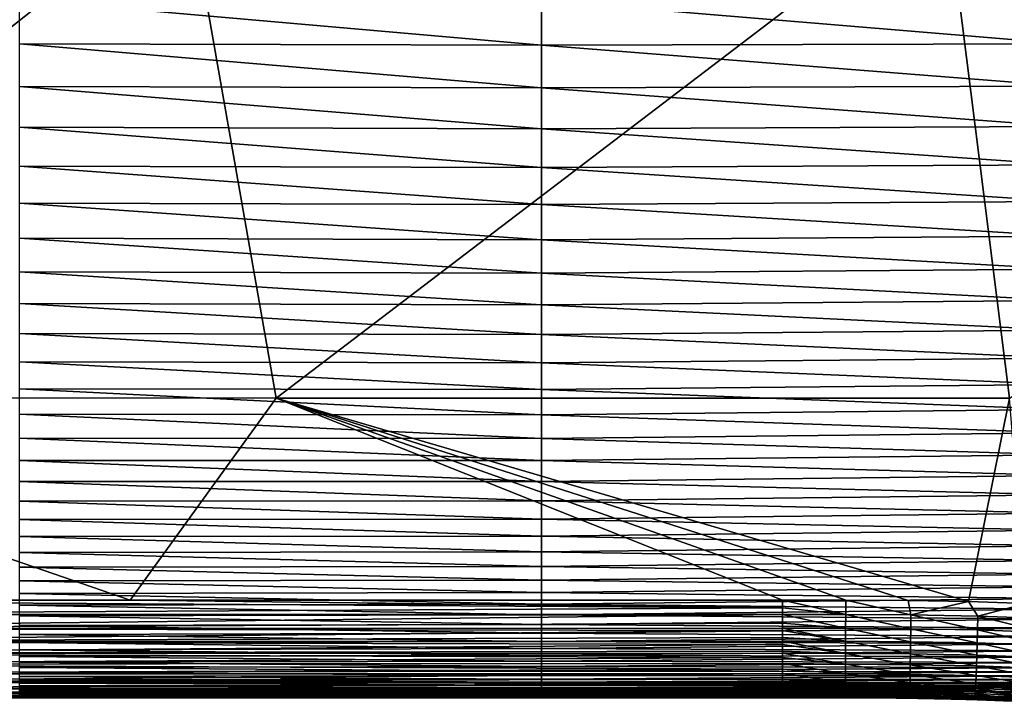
# Model space of a CAD drawing. Header units: metres. Extents: x -104 to 104, y -68 to 90.
# Tile 63 of 256: x -42.7 to -32.63, y 36.64 to 43.63. Entities that reach past the tile are written whole.
import ezdxf

# ---------------------------------------------------------------- set-up
doc = ezdxf.new("R2010")
doc.units = ezdxf.units.M
doc.layers.add('solid_FIT-BATH-153_SW0002', color=7, linetype='CONTINUOUS')

msp = doc.modelspace()

# ---------------------------------------------------------------- linework, layer by layer
at = {"layer": 'solid_FIT-BATH-153_SW0002'}
for points in [[(-40.991261, 44.972507, 16.22831), (-48.746811, 44.973721, 16.254089), (-47.568848, 39.763676, 16.243471)], [(-40.991261, 44.972507, 16.22831), (-47.568848, 39.763676, 16.243471), (-40.074757, 39.761913, 16.218199)], [(-33.23571, 44.971676, 16.210653), (-40.991261, 44.972507, 16.22831), (-40.074757, 39.761913, 16.218199)], [(-33.23571, 44.971676, 16.210653), (-40.074757, 39.761913, 16.218199), (-32.580666, 39.760704, 16.200813)], [(-25.504524, 44.292007, 16.198769), (-33.23571, 44.971676, 16.210653), (-32.580666, 39.760704, 16.200813)], [(-37.361866, 43.3661, -21.837837), (-42.700035, 43.380424, -21.678061), (-42.700035, 43.835869, -21.720522)], [(-37.361866, 43.823704, -21.876171), (-37.361866, 43.3661, -21.837837), (-42.700035, 43.835869, -21.720522)], [(-32.023693, 43.834133, -22.012934), (-32.023693, 43.380852, -21.979256), (-37.361866, 43.823704, -21.876171)], [(-32.023693, 43.380852, -21.979256), (-37.361866, 43.3661, -21.837837), (-37.361866, 43.823704, -21.876171)], [(-37.361866, 42.92918, -21.792015), (-42.700035, 42.944881, -21.627708), (-42.700035, 43.380424, -21.678061)], [(-37.361866, 43.3661, -21.837837), (-37.361866, 42.92918, -21.792015), (-42.700035, 43.380424, -21.678061)], [(-32.023693, 43.380852, -21.979256), (-32.023693, 42.94833, -21.938745), (-37.361866, 43.3661, -21.837837)], [(-32.023693, 42.94833, -21.938745), (-37.361866, 42.92918, -21.792015), (-37.361866, 43.3661, -21.837837)], [(-37.361866, 42.512478, -21.73793), (-42.700035, 42.528893, -21.568693), (-42.700035, 42.944881, -21.627708)], [(-37.361866, 42.92918, -21.792015), (-37.361866, 42.512478, -21.73793), (-42.700035, 42.944881, -21.627708)], [(-32.023693, 42.94833, -21.938745), (-32.023693, 42.53603, -21.890671), (-37.361866, 42.92918, -21.792015)], [(-32.023693, 42.53603, -21.890671), (-37.361866, 42.512478, -21.73793), (-37.361866, 42.92918, -21.792015)], [(-37.361866, 42.115536, -21.674812), (-42.700035, 42.132114, -21.500244), (-42.700035, 42.528893, -21.568693)], [(-37.361866, 42.512478, -21.73793), (-37.361866, 42.115536, -21.674812), (-42.700035, 42.528893, -21.568693)], [(-32.023693, 42.53603, -21.890671), (-32.023693, 42.143414, -21.83429), (-37.361866, 42.512478, -21.73793)], [(-32.023693, 42.143414, -21.83429), (-37.361866, 42.115536, -21.674812), (-37.361866, 42.512478, -21.73793)], [(-37.361866, 41.737877, -21.601797), (-42.700035, 41.754158, -21.421476), (-42.700035, 42.132114, -21.500244)], [(-37.361866, 42.115536, -21.674812), (-37.361866, 41.737877, -21.601797), (-42.700035, 42.132114, -21.500244)], [(-32.023693, 42.143414, -21.83429), (-32.023693, 41.769943, -21.768826), (-37.361866, 42.115536, -21.674812)], [(-32.023693, 41.769943, -21.768826), (-37.361866, 41.737877, -21.601797), (-37.361866, 42.115536, -21.674812)], [(-32.023693, 41.769943, -21.768826), (-32.023693, 41.415081, -21.693293), (-37.361866, 41.737877, -21.601797)], [(-37.361866, 41.379002, -21.517838), (-42.700035, 41.394573, -21.331358), (-42.700035, 41.754158, -21.421476)], [(-37.361866, 41.737877, -21.601797), (-37.361866, 41.379002, -21.517838), (-42.700035, 41.754158, -21.421476)], [(-32.023693, 41.415081, -21.693293), (-37.361866, 41.379002, -21.517838), (-37.361866, 41.737877, -21.601797)], [(-37.361866, 41.038395, -21.421862), (-42.700035, 41.05291, -21.228844), (-42.700035, 41.394573, -21.331358)], [(-37.361866, 41.379002, -21.517838), (-37.361866, 41.038395, -21.421862), (-42.700035, 41.394573, -21.331358)], [(-32.023693, 41.415081, -21.693293), (-32.023693, 41.078293, -21.606644), (-37.361866, 41.379002, -21.517838)], [(-32.023693, 41.078293, -21.606644), (-37.361866, 41.038395, -21.421862), (-37.361866, 41.379002, -21.517838)], [(-32.023693, 41.078293, -21.606644), (-32.023693, 40.759041, -21.507833), (-37.361866, 41.038395, -21.421862)], [(-37.361866, 40.715549, -21.312798), (-42.700035, 40.728714, -21.112892), (-42.700035, 41.05291, -21.228844)], [(-37.361866, 41.038395, -21.421862), (-37.361866, 40.715549, -21.312798), (-42.700035, 41.05291, -21.228844)], [(-32.023693, 40.759041, -21.507833), (-37.361866, 40.715549, -21.312798), (-37.361866, 41.038395, -21.421862)], [(-37.361866, 40.409958, -21.189571), (-42.700035, 40.421543, -20.98246), (-42.700035, 40.728714, -21.112892)], [(-37.361866, 40.715549, -21.312798), (-37.361866, 40.409958, -21.189571), (-42.700035, 40.728714, -21.112892)], [(-32.023693, 40.759041, -21.507833), (-32.023693, 40.456791, -21.395819), (-37.361866, 40.715549, -21.312798)], [(-32.023693, 40.456791, -21.395819), (-37.361866, 40.409958, -21.189571), (-37.361866, 40.715549, -21.312798)], [(-37.361866, 40.121105, -21.051113), (-42.700035, 40.130936, -20.836502), (-42.700035, 40.421543, -20.98246)], [(-37.361866, 40.409958, -21.189571), (-37.361866, 40.121105, -21.051113), (-42.700035, 40.421543, -20.98246)], [(-32.023693, 40.456791, -21.395819), (-32.023693, 40.171005, -21.269556), (-37.361866, 40.409958, -21.189571)], [(-32.023693, 40.171005, -21.269556), (-37.361866, 40.121105, -21.051113), (-37.361866, 40.409958, -21.189571)], [(-32.023693, 40.171005, -21.269556), (-32.023693, 39.90115, -21.127996), (-37.361866, 40.121105, -21.051113)], [(-37.361866, 39.848488, -20.896347), (-42.700035, 39.856449, -20.673977), (-42.700035, 40.130936, -20.836502)], [(-37.361866, 40.121105, -21.051113), (-37.361866, 39.848488, -20.896347), (-42.700035, 40.130936, -20.836502)], [(-32.023693, 39.90115, -21.127996), (-37.361866, 39.848488, -20.896347), (-37.361866, 40.121105, -21.051113)], [(-37.361866, 39.591595, -20.724203), (-42.700035, 39.597626, -20.493839), (-42.700035, 39.856449, -20.673977)], [(-37.361866, 39.848488, -20.896347), (-37.361866, 39.591595, -20.724203), (-42.700035, 39.856449, -20.673977)], [(-32.023693, 39.90115, -21.127996), (-32.023693, 39.646683, -20.970097), (-37.361866, 39.848488, -20.896347)], [(-41.567131, 37.698582, 16.217463), (-40.074757, 39.761913, 16.218199), (-47.568848, 39.763676, 16.243471)], [(-47.48476, 37.698414, 16.238367), (-41.567131, 37.698582, 16.217463), (-47.568848, 39.763676, 16.243471)], [(-41.567131, 37.698582, 16.217463), (-34.90036, 37.698792, 16.200079), (-40.074757, 39.761913, 16.218199)], [(-32.998016, 37.684162, 16.196133), (-32.580666, 39.760704, 16.200813), (-40.074757, 39.761913, 16.218199)], [(-33.615688, 37.694668, 16.197384), (-32.998016, 37.684162, 16.196133), (-40.074757, 39.761913, 16.218199)], [(-34.252071, 37.698559, 16.198698), (-33.615688, 37.694668, 16.197384), (-40.074757, 39.761913, 16.218199)], [(-34.90036, 37.698792, 16.200079), (-34.252071, 37.698559, 16.198698), (-40.074757, 39.761913, 16.218199)], [(-32.023693, 39.646683, -20.970097), (-37.361866, 39.591595, -20.724203), (-37.361866, 39.848488, -20.896347)], [(-32.998016, 37.684162, 16.196133), (-32.407341, 37.66523, 16.194952), (-32.580666, 39.760704, 16.200813)], [(-37.361866, 39.349915, -20.533606), (-42.700035, 39.354015, -20.295038), (-42.700035, 39.597626, -20.493839)], [(-37.361866, 39.591595, -20.724203), (-37.361866, 39.349915, -20.533606), (-42.700035, 39.597626, -20.493839)], [(-32.023693, 39.646683, -20.970097), (-32.023693, 39.407074, -20.794811), (-37.361866, 39.591595, -20.724203)], [(-32.023693, 39.407074, -20.794811), (-37.361866, 39.349915, -20.533606), (-37.361866, 39.591595, -20.724203)], [(-37.361866, 39.122936, -20.323385), (-42.700035, 39.125137, -20.076429), (-42.700035, 39.354015, -20.295038)], [(-37.361866, 39.349915, -20.533606), (-37.361866, 39.122936, -20.323385), (-42.700035, 39.354015, -20.295038)], [(-32.023693, 39.407074, -20.794811), (-32.023693, 39.181793, -20.601051), (-37.361866, 39.349915, -20.533606)], [(-32.023693, 39.181793, -20.601051), (-37.361866, 39.122936, -20.323385), (-37.361866, 39.349915, -20.533606)], [(-32.023693, 39.181793, -20.601051), (-32.023693, 38.970329, -20.387585), (-37.361866, 39.122936, -20.323385)], [(-37.361866, 38.910149, -20.092272), (-42.700035, 38.9105, -19.836796), (-42.700035, 39.125137, -20.076429)], [(-37.361866, 39.122936, -20.323385), (-37.361866, 38.910149, -20.092272), (-42.700035, 39.125137, -20.076429)], [(-32.023693, 38.970329, -20.387585), (-37.361866, 38.910149, -20.092272), (-37.361866, 39.122936, -20.323385)], [(-32.023693, 38.970329, -20.387585), (-32.023693, 38.772179, -20.153154), (-37.361866, 38.910149, -20.092272)], [(-37.361866, 38.711029, -19.838997), (-42.700035, 38.709606, -19.574919), (-42.700035, 38.9105, -19.836796)], [(-37.361866, 38.910149, -20.092272), (-37.361866, 38.711029, -19.838997), (-42.700035, 38.9105, -19.836796)], [(-32.023693, 38.772179, -20.153154), (-37.361866, 38.711029, -19.838997), (-37.361866, 38.910149, -20.092272)], [(-32.023693, 38.772179, -20.153154), (-32.023693, 38.586834, -19.896502), (-37.361866, 38.711029, -19.838997)], [(-37.361866, 38.711029, -19.838997), (-37.361866, 38.52507, -19.562288), (-42.700035, 38.709606, -19.574919)], [(-37.361866, 38.52507, -19.562288), (-42.700035, 38.52195, -19.289581), (-42.700035, 38.709606, -19.574919)], [(-32.023693, 38.586834, -19.896502), (-37.361866, 38.52507, -19.562288), (-37.361866, 38.711029, -19.838997)], [(-32.023693, 38.586834, -19.896502), (-32.023693, 38.413792, -19.616373), (-37.361866, 38.52507, -19.562288)], [(-37.361866, 38.52507, -19.562288), (-37.361866, 38.351749, -19.26087), (-42.700035, 38.52195, -19.289581)], [(-37.361866, 38.351749, -19.26087), (-42.700035, 38.347046, -18.979565), (-42.700035, 38.52195, -19.289581)], [(-32.023693, 38.413792, -19.616373), (-37.361866, 38.351749, -19.26087), (-37.361866, 38.52507, -19.562288)], [(-37.361866, 38.351749, -19.26087), (-37.361866, 38.190559, -18.933475), (-42.700035, 38.347046, -18.979565)], [(-37.361866, 38.190559, -18.933475), (-42.700035, 38.184387, -18.64365), (-42.700035, 38.347046, -18.979565)], [(-32.023693, 38.413792, -19.616373), (-32.023693, 38.252544, -19.311508), (-37.361866, 38.351749, -19.26087)], [(-32.023693, 38.252544, -19.311508), (-37.361866, 38.190559, -18.933475), (-37.361866, 38.351749, -19.26087)], [(-32.023693, 38.252544, -19.311508), (-32.023693, 38.102589, -18.98065), (-37.361866, 38.190559, -18.933475)], [(-37.361866, 38.190559, -18.933475), (-37.361866, 38.040985, -18.578827), (-42.700035, 38.184387, -18.64365)], [(-37.361866, 38.040985, -18.578827), (-42.700035, 38.033485, -18.280621), (-42.700035, 38.184387, -18.64365)], [(-32.023693, 38.102589, -18.98065), (-37.361866, 38.040985, -18.578827), (-37.361866, 38.190559, -18.933475)], [(-32.023693, 38.102589, -18.98065), (-32.023693, 37.963417, -18.622541), (-37.361866, 38.040985, -18.578827)], [(-37.361866, 38.040985, -18.578827), (-37.361866, 37.902504, -18.195658), (-42.700035, 38.033485, -18.280621)], [(-37.361866, 37.902504, -18.195658), (-42.700035, 37.893837, -17.889256), (-42.700035, 38.033485, -18.280621)], [(-32.023693, 37.963417, -18.622541), (-37.361866, 37.902504, -18.195658), (-37.361866, 38.040985, -18.578827)], [(-32.023693, 37.963417, -18.622541), (-32.023693, 37.834526, -18.235926), (-37.361866, 37.902504, -18.195658)], [(-37.361866, 37.902504, -18.195658), (-37.361866, 37.774612, -17.782684), (-42.700035, 37.893837, -17.889256)], [(-37.361866, 37.774612, -17.782684), (-42.700035, 37.76495, -17.468334), (-42.700035, 37.893837, -17.889256)], [(-32.023693, 37.834526, -18.235926), (-37.361866, 37.774612, -17.782684), (-37.361866, 37.902504, -18.195658)], [(-37.361866, 37.774612, -17.782684), (-37.361866, 37.656818, -17.33857), (-42.700035, 37.76495, -17.468334)], [(-37.361866, 37.656818, -17.33857), (-42.700035, 37.646336, -17.016575), (-42.700035, 37.76495, -17.468334)], [(-32.023693, 37.834526, -18.235926), (-32.023693, 37.715431, -17.81951), (-37.361866, 37.774612, -17.782684)], [(-32.023693, 37.715431, -17.81951), (-37.361866, 37.656818, -17.33857), (-37.361866, 37.774612, -17.782684)], [(-34.900364, 37.619499, 16.19688), (-41.567131, 37.698582, 16.217463), (-47.48476, 37.698414, 16.238367)], [(-47.480148, 37.550663, 16.227285), (-34.900364, 37.619499, 16.19688), (-47.48476, 37.698414, 16.238367)], [(-37.361866, 37.656818, -17.33857), (-37.361866, 37.548645, -16.861942), (-42.700035, 37.646336, -17.016575)], [(-37.361866, 37.548645, -16.861942), (-42.700035, 37.537514, -16.532688), (-42.700035, 37.646336, -17.016575)], [(-34.900364, 37.619499, 16.19688), (-34.90036, 37.698792, 16.200079), (-41.567131, 37.698582, 16.217463)], [(-32.023693, 37.715431, -17.81951), (-32.023693, 37.605679, -17.371931), (-37.361866, 37.656818, -17.33857)], [(-32.023693, 37.605679, -17.371931), (-37.361866, 37.548645, -16.861942), (-37.361866, 37.656818, -17.33857)], [(-34.253925, 37.552299, 16.187954), (-34.90036, 37.698792, 16.200079), (-34.900364, 37.619499, 16.19688)], [(-34.253925, 37.552299, 16.187954), (-34.252071, 37.698559, 16.198698), (-34.90036, 37.698792, 16.200079)], [(-34.253925, 37.552299, 16.187954), (-33.586811, 37.547791, 16.186573), (-34.252071, 37.698559, 16.198698)], [(-33.586811, 37.547791, 16.186573), (-33.615688, 37.694668, 16.197384), (-34.252071, 37.698559, 16.198698)], [(-33.586811, 37.547791, 16.186573), (-32.998016, 37.684162, 16.196133), (-33.615688, 37.694668, 16.197384)], [(-33.586811, 37.547791, 16.186573), (-32.903786, 37.535049, 16.18519), (-32.998016, 37.684162, 16.196133)], [(-32.903786, 37.535049, 16.18519), (-32.407341, 37.66523, 16.194952), (-32.998016, 37.684162, 16.196133)], [(-32.903786, 37.535049, 16.18519), (-32.209557, 37.509678, 16.183802), (-32.407341, 37.66523, 16.194952)], [(-47.480274, 37.409698, 16.195591), (-34.900414, 37.464439, 16.172167), (-34.900379, 37.552959, 16.189339)], [(-47.480148, 37.550663, 16.227285), (-47.480274, 37.409698, 16.195591), (-34.900379, 37.552959, 16.189339)], [(-47.480148, 37.550663, 16.227285), (-34.900379, 37.552959, 16.189339), (-34.900364, 37.619499, 16.19688)], [(-37.361866, 37.548645, -16.861942), (-37.361866, 37.449619, -16.351431), (-42.700035, 37.537514, -16.532688)], [(-32.023693, 37.605679, -17.371931), (-32.023693, 37.504822, -16.891817), (-37.361866, 37.548645, -16.861942)], [(-32.023693, 37.504822, -16.891817), (-37.361866, 37.449619, -16.351431), (-37.361866, 37.548645, -16.861942)], [(-34.254387, 37.410881, 16.15645), (-34.900379, 37.552959, 16.189339), (-34.900414, 37.464439, 16.172167)], [(-34.253925, 37.552299, 16.187954), (-34.900364, 37.619499, 16.19688), (-34.900379, 37.552959, 16.189339)], [(-34.254387, 37.410881, 16.15645), (-34.253925, 37.552299, 16.187954), (-34.900379, 37.552959, 16.189339)], [(-34.254387, 37.410881, 16.15645), (-33.588505, 37.406372, 16.155067), (-34.253925, 37.552299, 16.187954)], [(-33.588505, 37.406372, 16.155067), (-33.586811, 37.547791, 16.186573), (-34.253925, 37.552299, 16.187954)], [(-33.588505, 37.406372, 16.155067), (-32.9076, 37.393665, 16.153683), (-33.586811, 37.547791, 16.186573)], [(-32.9076, 37.393665, 16.153683), (-32.903786, 37.535049, 16.18519), (-33.586811, 37.547791, 16.186573)], [(-47.480274, 37.409698, 16.195591), (-34.900444, 37.411575, 16.157848), (-34.900414, 37.464439, 16.172167)], [(-37.361866, 37.449619, -16.351431), (-42.700035, 37.438, -16.015379), (-42.700035, 37.537514, -16.532688)], [(-37.361866, 37.449619, -16.351431), (-37.361866, 37.359264, -15.805665), (-42.700035, 37.438, -16.015379)], [(-32.023693, 37.504822, -16.891817), (-32.023693, 37.412418, -16.377794), (-37.361866, 37.449619, -16.351431)], [(-32.023693, 37.412418, -16.377794), (-37.361866, 37.359264, -15.805665), (-37.361866, 37.449619, -16.351431)], [(-34.254387, 37.410881, 16.15645), (-34.900414, 37.464439, 16.172167), (-34.900444, 37.411575, 16.157848)], [(-32.9076, 37.393665, 16.153683), (-32.216446, 37.368401, 16.152294), (-32.903786, 37.535049, 16.18519)], [(-32.216446, 37.368401, 16.152294), (-32.209557, 37.509678, 16.183802), (-32.903786, 37.535049, 16.18519)], [(-47.480274, 37.409698, 16.195591), (-47.480476, 37.277042, 16.14481), (-34.900459, 37.389221, 16.150837)], [(-47.480476, 37.277042, 16.14481), (-34.900517, 37.31599, 16.123682), (-34.900459, 37.389221, 16.150837)], [(-47.480274, 37.409698, 16.195591), (-34.900459, 37.389221, 16.150837), (-34.900444, 37.411575, 16.157848)], [(-37.361866, 37.359264, -15.805665), (-42.700035, 37.347313, -15.463351), (-42.700035, 37.438, -16.015379)], [(-37.361866, 37.359264, -15.805665), (-37.361866, 37.277103, -15.223272), (-42.700035, 37.347313, -15.463351)], [(-37.361866, 37.277103, -15.223272), (-42.700035, 37.264973, -14.875312), (-42.700035, 37.347313, -15.463351)], [(-32.023693, 37.412418, -16.377794), (-32.023693, 37.328018, -15.828492), (-37.361866, 37.359264, -15.805665)], [(-32.023693, 37.328018, -15.828492), (-37.361866, 37.277103, -15.223272), (-37.361866, 37.359264, -15.805665)], [(-34.254864, 37.277794, 16.105747), (-34.900459, 37.389221, 16.150837), (-34.900517, 37.31599, 16.123682)], [(-34.254864, 37.277794, 16.105747), (-34.900444, 37.411575, 16.157848), (-34.900459, 37.389221, 16.150837)], [(-34.254864, 37.277794, 16.105747), (-34.254387, 37.410881, 16.15645), (-34.900444, 37.411575, 16.157848)], [(-34.254864, 37.277794, 16.105747), (-33.590137, 37.273281, 16.104364), (-34.254387, 37.410881, 16.15645)], [(-33.590137, 37.273281, 16.104364), (-33.588505, 37.406372, 16.155067), (-34.254387, 37.410881, 16.15645)], [(-33.590137, 37.273281, 16.104364), (-32.911236, 37.260605, 16.102976), (-33.588505, 37.406372, 16.155067)], [(-32.911236, 37.260605, 16.102976), (-32.9076, 37.393665, 16.153683), (-33.588505, 37.406372, 16.155067)], [(-32.911236, 37.260605, 16.102976), (-32.222973, 37.235447, 16.101583), (-32.9076, 37.393665, 16.153683)], [(-32.222973, 37.235447, 16.101583), (-32.216446, 37.368401, 16.152294), (-32.9076, 37.393665, 16.153683)], [(-47.480476, 37.277042, 16.14481), (-47.480751, 37.154232, 16.076492), (-34.900589, 37.245125, 16.090864)], [(-47.480751, 37.154232, 16.076492), (-34.900669, 37.176861, 16.052483), (-34.900589, 37.245125, 16.090864)], [(-47.480476, 37.277042, 16.14481), (-34.900551, 37.278484, 16.107155), (-34.900517, 37.31599, 16.123682)], [(-47.480476, 37.277042, 16.14481), (-34.900589, 37.245125, 16.090864), (-34.900551, 37.278484, 16.107155)], [(-37.361866, 37.277103, -15.223272), (-37.361866, 37.202667, -14.60288), (-42.700035, 37.264973, -14.875312)], [(-37.361866, 37.202667, -14.60288), (-42.700035, 37.190495, -14.249968), (-42.700035, 37.264973, -14.875312)], [(-32.023693, 37.328018, -15.828492), (-32.023693, 37.251183, -15.242537), (-37.361866, 37.277103, -15.223272)], [(-32.023693, 37.251183, -15.242537), (-37.361866, 37.202667, -14.60288), (-37.361866, 37.277103, -15.223272)], [(-32.023693, 37.251183, -15.242537), (-32.023693, 37.181458, -14.618556), (-37.361866, 37.202667, -14.60288)], [(-34.255352, 37.154587, 16.037407), (-34.900589, 37.245125, 16.090864), (-34.900669, 37.176861, 16.052483)], [(-34.255352, 37.154587, 16.037407), (-34.900551, 37.278484, 16.107155), (-34.900589, 37.245125, 16.090864)], [(-34.254864, 37.277794, 16.105747), (-34.900517, 37.31599, 16.123682), (-34.900551, 37.278484, 16.107155)], [(-34.255352, 37.154587, 16.037407), (-34.254864, 37.277794, 16.105747), (-34.900551, 37.278484, 16.107155)], [(-34.255352, 37.154587, 16.037407), (-33.591698, 37.150074, 16.03602), (-34.254864, 37.277794, 16.105747)], [(-33.591698, 37.150074, 16.03602), (-33.590137, 37.273281, 16.104364), (-34.254864, 37.277794, 16.105747)], [(-33.591698, 37.150074, 16.03602), (-32.914639, 37.137432, 16.034628), (-33.590137, 37.273281, 16.104364)], [(-32.914639, 37.137432, 16.034628), (-32.911236, 37.260605, 16.102976), (-33.590137, 37.273281, 16.104364)], [(-32.914639, 37.137432, 16.034628), (-32.229057, 37.11237, 16.033228), (-32.911236, 37.260605, 16.102976)], [(-32.229057, 37.11237, 16.033228), (-32.222973, 37.235447, 16.101583), (-32.911236, 37.260605, 16.102976)], [(-47.480751, 37.154232, 16.076492), (-47.481087, 37.042809, 15.992187), (-34.900764, 37.111706, 16.008801)], [(-47.480751, 37.154232, 16.076492), (-34.9007, 37.155247, 16.038805), (-34.900669, 37.176861, 16.052483)], [(-47.480751, 37.154232, 16.076492), (-34.900764, 37.111706, 16.008801), (-34.9007, 37.155247, 16.038805)], [(-37.361866, 37.202667, -14.60288), (-37.361866, 37.135475, -13.94312), (-42.700035, 37.190495, -14.249968)], [(-37.361866, 37.135475, -13.94312), (-42.700035, 37.123398, -13.586023), (-42.700035, 37.190495, -14.249968)], [(-32.023693, 37.181458, -14.618556), (-37.361866, 37.135475, -13.94312), (-37.361866, 37.202667, -14.60288)], [(-32.023693, 37.181458, -14.618556), (-32.023693, 37.118404, -13.955178), (-37.361866, 37.135475, -13.94312)], [(-34.255844, 37.042816, 15.952986), (-34.9007, 37.155247, 16.038805), (-34.900764, 37.111706, 16.008801)], [(-34.255352, 37.154587, 16.037407), (-34.900669, 37.176861, 16.052483), (-34.9007, 37.155247, 16.038805)], [(-34.255844, 37.042816, 15.952986), (-34.255352, 37.154587, 16.037407), (-34.9007, 37.155247, 16.038805)], [(-34.255844, 37.042816, 15.952986), (-33.593155, 37.038303, 15.951595), (-34.255352, 37.154587, 16.037407)], [(-33.593155, 37.038303, 15.951595), (-33.591698, 37.150074, 16.03602), (-34.255352, 37.154587, 16.037407)], [(-33.593155, 37.038303, 15.951595), (-32.917774, 37.025688, 15.950197), (-33.591698, 37.150074, 16.03602)], [(-32.917774, 37.025688, 15.950197), (-32.914639, 37.137432, 16.034628), (-33.591698, 37.150074, 16.03602)], [(-47.481087, 37.042809, 15.992187), (-47.48148, 36.944321, 15.893437), (-34.900982, 36.992428, 15.906706)], [(-47.481087, 37.042809, 15.992187), (-34.900867, 37.050167, 15.960169), (-34.900764, 37.111706, 16.008801)], [(-47.481087, 37.042809, 15.992187), (-34.900982, 36.992428, 15.906706), (-34.900867, 37.050167, 15.960169)], [(-37.361866, 37.135475, -13.94312), (-37.361866, 37.075054, -13.242619), (-42.700035, 37.123398, -13.586023)], [(-37.361866, 37.075054, -13.242619), (-42.700035, 37.063198, -12.882185), (-42.700035, 37.123398, -13.586023)], [(-37.361866, 37.075054, -13.242619), (-37.361866, 37.020939, -12.500005), (-42.700035, 37.063198, -12.882185)], [(-37.361866, 37.020939, -12.500005), (-42.700035, 37.009426, -12.137164), (-42.700035, 37.063198, -12.882185)], [(-32.023693, 37.118404, -13.955178), (-37.361866, 37.075054, -13.242619), (-37.361866, 37.135475, -13.94312)], [(-32.023693, 37.118404, -13.955178), (-32.023693, 37.061573, -13.251029), (-37.361866, 37.075054, -13.242619)], [(-32.023693, 37.061573, -13.251029), (-37.361866, 37.020939, -12.500005), (-37.361866, 37.075054, -13.242619)], [(-32.023693, 37.061573, -13.251029), (-32.023693, 37.010559, -12.504731), (-37.361866, 37.020939, -12.500005)], [(-34.256325, 36.944038, 15.854044), (-34.900867, 37.050167, 15.960169), (-34.900982, 36.992428, 15.906706)], [(-34.255844, 37.042816, 15.952986), (-34.900764, 37.111706, 16.008801), (-34.900867, 37.050167, 15.960169)], [(-34.256325, 36.944038, 15.854044), (-34.255844, 37.042816, 15.952986), (-34.900867, 37.050167, 15.960169)], [(-34.256325, 36.944038, 15.854044), (-33.594494, 36.939526, 15.85265), (-34.255844, 37.042816, 15.952986)], [(-33.594494, 36.939526, 15.85265), (-33.593155, 37.038303, 15.951595), (-34.255844, 37.042816, 15.952986)], [(-33.594494, 36.939526, 15.85265), (-32.920593, 36.926937, 15.851245), (-33.593155, 37.038303, 15.951595)], [(-32.920593, 36.926937, 15.851245), (-32.917774, 37.025688, 15.950197), (-33.593155, 37.038303, 15.951595)], [(-32.917774, 37.025688, 15.950197), (-32.234619, 37.000717, 15.948791), (-32.914639, 37.137432, 16.034628)], [(-32.234619, 37.000717, 15.948791), (-32.229057, 37.11237, 16.033228), (-32.914639, 37.137432, 16.034628)], [(-47.48193, 36.86031, 15.781794), (-34.901237, 36.890495, 15.787288), (-34.901093, 36.944664, 15.85542)], [(-47.48148, 36.944321, 15.893437), (-47.48193, 36.86031, 15.781794), (-34.901093, 36.944664, 15.85542)], [(-47.48148, 36.944321, 15.893437), (-34.901093, 36.944664, 15.85542), (-34.900982, 36.992428, 15.906706)], [(-37.361866, 37.020939, -12.500005), (-37.361866, 36.972733, -11.713908), (-42.700035, 37.009426, -12.137164)], [(-37.361866, 36.972733, -11.713908), (-42.700035, 36.961674, -11.349686), (-42.700035, 37.009426, -12.137164)], [(-37.361866, 36.972733, -11.713908), (-37.361866, 36.930038, -10.88296), (-42.700035, 36.961674, -11.349686)], [(-37.361866, 36.930038, -10.88296), (-42.700035, 36.919529, -10.518479), (-42.700035, 36.961674, -11.349686)], [(-32.023693, 37.010559, -12.504731), (-37.361866, 36.972733, -11.713908), (-37.361866, 37.020939, -12.500005)], [(-32.023693, 37.010559, -12.504731), (-32.023693, 36.964996, -11.714894), (-37.361866, 36.972733, -11.713908)], [(-32.023693, 36.964996, -11.714894), (-37.361866, 36.930038, -10.88296), (-37.361866, 36.972733, -11.713908)], [(-32.023693, 36.964996, -11.714894), (-32.023693, 36.92453, -10.880128), (-37.361866, 36.930038, -10.88296)], [(-34.256798, 36.85981, 15.742142), (-34.901093, 36.944664, 15.85542), (-34.901237, 36.890495, 15.787288)], [(-34.256325, 36.944038, 15.854044), (-34.900982, 36.992428, 15.906706), (-34.901093, 36.944664, 15.85542)], [(-34.256798, 36.85981, 15.742142), (-34.256325, 36.944038, 15.854044), (-34.901093, 36.944664, 15.85542)], [(-34.256798, 36.85981, 15.742142), (-33.595692, 36.855297, 15.740742), (-34.256325, 36.944038, 15.854044)], [(-33.595692, 36.855297, 15.740742), (-33.594494, 36.939526, 15.85265), (-34.256325, 36.944038, 15.854044)], [(-33.595692, 36.855297, 15.740742), (-32.923054, 36.842731, 15.739329), (-33.594494, 36.939526, 15.85265)], [(-32.923054, 36.842731, 15.739329), (-32.920593, 36.926937, 15.851245), (-33.594494, 36.939526, 15.85265)], [(-32.920593, 36.926937, 15.851245), (-32.239586, 36.902046, 15.849828), (-32.917774, 37.025688, 15.950197)], [(-32.239586, 36.902046, 15.849828), (-32.234619, 37.000717, 15.948791), (-32.917774, 37.025688, 15.950197)], [(-47.48193, 36.86031, 15.781794), (-47.482422, 36.79232, 15.658802), (-34.901379, 36.846897, 15.722064)], [(-47.482422, 36.79232, 15.658802), (-34.901527, 36.808609, 15.653743), (-34.901379, 36.846897, 15.722064)], [(-47.48193, 36.86031, 15.781794), (-34.901333, 36.86042, 15.743505), (-34.901237, 36.890495, 15.787288)], [(-47.48193, 36.86031, 15.781794), (-34.901379, 36.846897, 15.722064), (-34.901333, 36.86042, 15.743505)], [(-37.361866, 36.930038, -10.88296), (-37.361866, 36.892467, -10.005789), (-42.700035, 36.919529, -10.518479)], [(-37.361866, 36.892467, -10.005789), (-42.700035, 36.882587, -9.642272), (-42.700035, 36.919529, -10.518479)], [(-37.361866, 36.892467, -10.005789), (-37.361866, 36.859627, -9.081024), (-42.700035, 36.882587, -9.642272)], [(-37.361866, 36.859627, -9.081024), (-42.700035, 36.850441, -8.719792), (-42.700035, 36.882587, -9.642272)], [(-37.361866, 36.859627, -9.081024), (-37.361866, 36.831127, -8.107297), (-42.700035, 36.850441, -8.719792)], [(-37.361866, 36.831127, -8.107297), (-42.700035, 36.822678, -7.749769), (-42.700035, 36.850441, -8.719792)], [(-32.023693, 36.92453, -10.880128), (-37.361866, 36.892467, -10.005789), (-37.361866, 36.930038, -10.88296)], [(-32.023693, 36.92453, -10.880128), (-32.023693, 36.888805, -9.999043), (-37.361866, 36.892467, -10.005789)], [(-32.023693, 36.888805, -9.999043), (-37.361866, 36.859627, -9.081024), (-37.361866, 36.892467, -10.005789)], [(-32.023693, 36.888805, -9.999043), (-32.02599, 36.857395, -9.068146), (-37.361866, 36.859627, -9.081024)], [(-37.361866, 36.859627, -9.081024), (-32.02599, 36.857395, -9.068146), (-32.19471, 36.843685, -8.599521)], [(-37.361866, 36.859627, -9.081024), (-32.19471, 36.843685, -8.599521), (-37.361866, 36.831127, -8.107297)], [(-37.361866, 36.831127, -8.107297), (-32.19471, 36.843685, -8.599521), (-32.464283, 36.822975, -7.801196)], [(-34.257244, 36.791679, 15.618836), (-34.901379, 36.846897, 15.722064), (-34.901527, 36.808609, 15.653743)], [(-34.257244, 36.791679, 15.618836), (-34.901333, 36.86042, 15.743505), (-34.901379, 36.846897, 15.722064)], [(-34.256798, 36.85981, 15.742142), (-34.901237, 36.890495, 15.787288), (-34.901333, 36.86042, 15.743505)], [(-34.257244, 36.791679, 15.618836), (-34.256798, 36.85981, 15.742142), (-34.901333, 36.86042, 15.743505)], [(-34.257244, 36.791679, 15.618836), (-33.596729, 36.787167, 15.617432), (-34.256798, 36.85981, 15.742142)], [(-33.596729, 36.787167, 15.617432), (-33.595692, 36.855297, 15.740742), (-34.256798, 36.85981, 15.742142)], [(-33.596729, 36.787167, 15.617432), (-32.92511, 36.774624, 15.616011), (-33.595692, 36.855297, 15.740742)], [(-32.92511, 36.774624, 15.616011), (-32.923054, 36.842731, 15.739329), (-33.595692, 36.855297, 15.740742)], [(-32.92511, 36.774624, 15.616011), (-32.247406, 36.749859, 15.614572), (-32.923054, 36.842731, 15.739329)], [(-32.923054, 36.842731, 15.739329), (-32.243874, 36.817909, 15.737902), (-32.920593, 36.926937, 15.851245)], [(-32.247406, 36.749859, 15.614572), (-32.243874, 36.817909, 15.737902), (-32.923054, 36.842731, 15.739329)], [(-32.243874, 36.817909, 15.737902), (-32.239586, 36.902046, 15.849828), (-32.920593, 36.926937, 15.851245)], [(-47.482952, 36.74189, 15.526011), (-47.483517, 36.710571, 15.384968), (-34.901886, 36.741795, 15.487017)], [(-47.483517, 36.710571, 15.384968), (-34.902, 36.727612, 15.434351), (-34.901886, 36.741795, 15.487017)], [(-47.482422, 36.79232, 15.658802), (-47.482952, 36.74189, 15.526011), (-34.9016, 36.792271, 15.620167)], [(-47.482952, 36.74189, 15.526011), (-34.90168, 36.775887, 15.582838), (-34.9016, 36.792271, 15.620167)], [(-47.482952, 36.74189, 15.526011), (-34.90184, 36.748837, 15.509582), (-34.90168, 36.775887, 15.582838)], [(-47.482952, 36.74189, 15.526011), (-34.901886, 36.741795, 15.487017), (-34.90184, 36.748837, 15.509582)], [(-47.482422, 36.79232, 15.658802), (-34.9016, 36.792271, 15.620167), (-34.901527, 36.808609, 15.653743)], [(-37.361866, 36.831127, -8.107297), (-37.361866, 36.80658, -7.083237), (-42.700035, 36.822678, -7.749769)], [(-37.361866, 36.80658, -7.083237), (-42.700035, 36.798897, -6.73093), (-42.700035, 36.822678, -7.749769)], [(-37.361866, 36.80658, -7.083237), (-37.361866, 36.785591, -6.007473), (-42.700035, 36.798897, -6.73093)], [(-37.361866, 36.785591, -6.007473), (-42.700035, 36.778687, -5.662004), (-42.700035, 36.798897, -6.73093)], [(-37.361866, 36.785591, -6.007473), (-37.361866, 36.767773, -4.878635), (-42.700035, 36.778687, -5.662004)], [(-37.361866, 36.767773, -4.878635), (-42.700035, 36.761646, -4.541721), (-42.700035, 36.778687, -5.662004)], [(-37.361866, 36.767773, -4.878635), (-37.361866, 36.752777, -3.695388), (-42.700035, 36.761646, -4.541721)], [(-37.361866, 36.752777, -3.695388), (-42.700035, 36.747414, -3.368854), (-42.700035, 36.761646, -4.541721)], [(-37.361866, 36.752777, -3.695388), (-37.361866, 36.74033, -2.456455), (-42.700035, 36.747414, -3.368854)], [(-37.361866, 36.74033, -2.456455), (-42.700035, 36.735718, -2.142246), (-42.700035, 36.747414, -3.368854)], [(-37.361866, 36.74033, -2.456455), (-37.361866, 36.730171, -1.160566), (-42.700035, 36.735718, -2.142246)], [(-37.361866, 36.831127, -8.107297), (-32.464283, 36.822975, -7.801196), (-37.361866, 36.80658, -7.083237)], [(-37.361866, 36.80658, -7.083237), (-32.464283, 36.822975, -7.801196), (-32.70554, 36.805485, -7.018213)], [(-37.361866, 36.80658, -7.083237), (-32.70554, 36.805485, -7.018213), (-32.922798, 36.790554, -6.245069)], [(-37.361866, 36.80658, -7.083237), (-32.922798, 36.790554, -6.245069), (-37.361866, 36.785591, -6.007473)], [(-37.361866, 36.785591, -6.007473), (-32.922798, 36.790554, -6.245069), (-33.118767, 36.777962, -5.494596)], [(-37.361866, 36.785591, -6.007473), (-33.118767, 36.777962, -5.494596), (-37.361866, 36.767773, -4.878635)], [(-37.361866, 36.767773, -4.878635), (-33.118767, 36.777962, -5.494596), (-33.292458, 36.767467, -4.779303)], [(-37.361866, 36.767773, -4.878635), (-33.292458, 36.767467, -4.779303), (-33.444393, 36.758656, -4.096914)], [(-37.361866, 36.767773, -4.878635), (-33.444393, 36.758656, -4.096914), (-37.361866, 36.752777, -3.695388)], [(-37.361866, 36.752777, -3.695388), (-33.444393, 36.758656, -4.096914), (-33.58136, 36.751125, -3.436795)], [(-37.361866, 36.752777, -3.695388), (-33.58136, 36.751125, -3.436795), (-37.361866, 36.74033, -2.456455)], [(-37.361866, 36.74033, -2.456455), (-33.58136, 36.751125, -3.436795), (-33.815186, 36.739151, -2.183081)], [(-37.361866, 36.74033, -2.456455), (-33.815186, 36.739151, -2.183081), (-37.361866, 36.730171, -1.160566)], [(-37.361866, 36.730171, -1.160566), (-33.815186, 36.739151, -2.183081), (-34.004124, 36.730293, -1.014333)], [(-34.258049, 36.709942, 15.344255), (-34.901886, 36.741795, 15.487017), (-34.902, 36.727612, 15.434351)], [(-34.257664, 36.741207, 15.485688), (-34.90184, 36.748837, 15.509582), (-34.901886, 36.741795, 15.487017)], [(-34.258049, 36.709942, 15.344255), (-34.257664, 36.741207, 15.485688), (-34.901886, 36.741795, 15.487017)], [(-34.257664, 36.741207, 15.485688), (-34.90168, 36.775887, 15.582838), (-34.90184, 36.748837, 15.509582)], [(-34.257664, 36.741207, 15.485688), (-34.9016, 36.792271, 15.620167), (-34.90168, 36.775887, 15.582838)], [(-34.257244, 36.791679, 15.618836), (-34.901527, 36.808609, 15.653743), (-34.9016, 36.792271, 15.620167)], [(-34.257664, 36.741207, 15.485688), (-34.257244, 36.791679, 15.618836), (-34.9016, 36.792271, 15.620167)], [(-34.258049, 36.709942, 15.344255), (-33.598232, 36.705441, 15.342839), (-34.257664, 36.741207, 15.485688)], [(-34.257664, 36.741207, 15.485688), (-33.597584, 36.736698, 15.484278), (-34.257244, 36.791679, 15.618836)], [(-33.598232, 36.705441, 15.342839), (-33.597584, 36.736698, 15.484278), (-34.257664, 36.741207, 15.485688)], [(-33.597584, 36.736698, 15.484278), (-33.596729, 36.787167, 15.617432), (-34.257244, 36.791679, 15.618836)], [(-33.492775, 36.723663, -0.7791), (-34.004124, 36.730293, -1.014333), (-33.815186, 36.739151, -2.183081)], [(-33.259865, 36.733852, -2.285731), (-33.815186, 36.739151, -2.183081), (-33.58136, 36.751125, -3.436795)], [(-33.259865, 36.733852, -2.285731), (-33.492775, 36.723663, -0.7791), (-33.815186, 36.739151, -2.183081)], [(-33.598232, 36.705441, 15.342839), (-32.927826, 36.692917, 15.341401), (-33.597584, 36.736698, 15.484278)], [(-33.597584, 36.736698, 15.484278), (-32.926716, 36.724167, 15.482848), (-33.596729, 36.787167, 15.617432)], [(-32.927826, 36.692917, 15.341401), (-32.926716, 36.724167, 15.482848), (-33.597584, 36.736698, 15.484278)], [(-32.926716, 36.724167, 15.482848), (-32.92511, 36.774624, 15.616011), (-33.596729, 36.787167, 15.617432)], [(-32.994244, 36.746964, -3.721267), (-33.58136, 36.751125, -3.436795), (-33.444393, 36.758656, -4.096914)], [(-32.994244, 36.746964, -3.721267), (-33.259865, 36.733852, -2.285731), (-33.58136, 36.751125, -3.436795)], [(-32.994244, 36.746964, -3.721267), (-33.444393, 36.758656, -4.096914), (-33.292458, 36.767467, -4.779303)], [(-32.698475, 36.763271, -5.084233), (-33.292458, 36.767467, -4.779303), (-33.118767, 36.777962, -5.494596)], [(-32.698475, 36.763271, -5.084233), (-32.994244, 36.746964, -3.721267), (-33.292458, 36.767467, -4.779303)], [(-32.722832, 36.713173, -2.150208), (-33.259865, 36.733852, -2.285731), (-32.994244, 36.746964, -3.721267)], [(-32.698475, 36.763271, -5.084233), (-33.118767, 36.777962, -5.494596), (-32.922798, 36.790554, -6.245069)], [(-32.470882, 36.72282, -3.574614), (-32.994244, 36.746964, -3.721267), (-32.698475, 36.763271, -5.084233)], [(-32.470882, 36.72282, -3.574614), (-32.722832, 36.713173, -2.150208), (-32.994244, 36.746964, -3.721267)], [(-32.926716, 36.724167, 15.482848), (-32.250107, 36.699451, 15.481397), (-32.92511, 36.774624, 15.616011)], [(-32.250107, 36.699451, 15.481397), (-32.247406, 36.749859, 15.614572), (-32.92511, 36.774624, 15.616011)], [(-32.37524, 36.783043, -6.373772), (-32.922798, 36.790554, -6.245069), (-32.70554, 36.805485, -7.018213)], [(-32.37524, 36.783043, -6.373772), (-32.698475, 36.763271, -5.084233), (-32.922798, 36.790554, -6.245069)], [(-32.025803, 36.806702, -7.591389), (-32.70554, 36.805485, -7.018213), (-32.464283, 36.822975, -7.801196)], [(-32.025803, 36.806702, -7.591389), (-32.37524, 36.783043, -6.373772), (-32.70554, 36.805485, -7.018213)], [(-32.189663, 36.73539, -4.927003), (-32.698475, 36.763271, -5.084233), (-32.37524, 36.783043, -6.373772)], [(-32.189663, 36.73539, -4.927003), (-32.470882, 36.72282, -3.574614), (-32.698475, 36.763271, -5.084233)], [(-47.506817, 36.699402, 15.241446), (-34.902336, 36.70311, 15.279293), (-34.902168, 36.712337, 15.357499)], [(-47.483517, 36.710571, 15.384968), (-47.506817, 36.699402, 15.241446), (-34.902168, 36.712337, 15.357499)], [(-34.902336, 36.70311, 15.279293), (-47.506817, 36.699402, 15.241446), (-42.78104, 36.699501, 15.226249)], [(-47.483517, 36.710571, 15.384968), (-34.902168, 36.712337, 15.357499), (-34.902, 36.727612, 15.434351)], [(-42.78104, 36.699501, 15.226249), (-37.410969, 36.699615, 15.208921), (-34.902336, 36.70311, 15.279293)], [(-42.700035, 36.699654, 13.331276), (-37.410969, 36.699615, 15.208921), (-42.78104, 36.699501, 15.226249)], [(-37.361866, 36.730171, -1.160566), (-42.700035, 36.726276, -0.860746), (-42.700035, 36.735718, -2.142246)], [(-37.361866, 36.730171, -1.160566), (-37.361866, 36.722042, 0.193549), (-42.700035, 36.726276, -0.860746)], [(-37.361866, 36.722042, 0.193549), (-42.700035, 36.718826, 0.476799), (-42.700035, 36.726276, -0.860746)], [(-37.361866, 36.722042, 0.193549), (-37.361866, 36.715675, 1.607159), (-42.700035, 36.718826, 0.476799)], [(-37.361866, 36.715675, 1.607159), (-42.700035, 36.713093, 1.871541), (-42.700035, 36.718826, 0.476799)], [(-37.361866, 36.715675, 1.607159), (-37.361866, 36.710815, 3.081534), (-42.700035, 36.713093, 1.871541)], [(-37.361866, 36.710815, 3.081534), (-42.700035, 36.708805, 3.32463), (-42.700035, 36.713093, 1.871541)], [(-37.361866, 36.710815, 3.081534), (-37.361866, 36.707195, 4.617943), (-42.700035, 36.708805, 3.32463)], [(-37.361866, 36.707195, 4.617943), (-42.700035, 36.705685, 4.83722), (-42.700035, 36.708805, 3.32463)], [(-37.361866, 36.707195, 4.617943), (-37.361866, 36.704556, 6.217658), (-42.700035, 36.705685, 4.83722)], [(-37.361866, 36.704556, 6.217658), (-42.700035, 36.703465, 6.410461), (-42.700035, 36.705685, 4.83722)], [(-37.361866, 36.704556, 6.217658), (-37.361866, 36.702637, 7.881942), (-42.700035, 36.703465, 6.410461)], [(-37.361866, 36.702637, 7.881942), (-42.700035, 36.701878, 8.045499), (-42.700035, 36.703465, 6.410461)], [(-37.361866, 36.702637, 7.881942), (-37.361866, 36.701271, 9.611956), (-42.700035, 36.701878, 8.045499)], [(-37.361866, 36.701271, 9.611956), (-42.700035, 36.700764, 9.74336), (-42.700035, 36.701878, 8.045499)], [(-37.361866, 36.701271, 9.611956), (-37.361866, 36.700371, 11.40877), (-42.700035, 36.700764, 9.74336)], [(-37.361866, 36.700371, 11.40877), (-42.700035, 36.700047, 11.504975), (-42.700035, 36.700764, 9.74336)], [(-37.361866, 36.700371, 11.40877), (-37.361866, 36.699848, 13.273447), (-42.700035, 36.700047, 11.504975)], [(-37.361866, 36.699848, 13.273447), (-42.700035, 36.699654, 13.331276), (-42.700035, 36.700047, 11.504975)], [(-37.361866, 36.699848, 13.273447), (-37.410969, 36.699615, 15.208921), (-42.700035, 36.699654, 13.331276)], [(-37.410969, 36.699615, 15.208921), (-34.902508, 36.700016, 15.200014), (-34.902336, 36.70311, 15.279293)], [(-37.361866, 36.699848, 13.273447), (-34.902508, 36.700016, 15.200014), (-37.410969, 36.699615, 15.208921)], [(-37.361866, 36.730171, -1.160566), (-34.004124, 36.730293, -1.014333), (-34.155762, 36.723698, 0.071228)], [(-37.361866, 36.730171, -1.160566), (-34.155762, 36.723698, 0.071228), (-37.361866, 36.722042, 0.193549)], [(-37.361866, 36.722042, 0.193549), (-34.155762, 36.723698, 0.071228), (-34.279285, 36.718773, 1.072091)], [(-37.361866, 36.722042, 0.193549), (-34.279285, 36.718773, 1.072091), (-37.361866, 36.715675, 1.607159)], [(-37.361866, 36.715675, 1.607159), (-34.279285, 36.718773, 1.072091), (-34.380409, 36.715023, 2.001879)], [(-37.361866, 36.715675, 1.607159), (-34.380409, 36.715023, 2.001879), (-34.463779, 36.712128, 2.87108)], [(-37.361866, 36.715675, 1.607159), (-34.463779, 36.712128, 2.87108), (-37.361866, 36.710815, 3.081534)], [(-37.361866, 36.710815, 3.081534), (-34.463779, 36.712128, 2.87108), (-34.535343, 36.709805, 3.711329)], [(-37.361866, 36.710815, 3.081534), (-34.535343, 36.709805, 3.711329), (-34.597279, 36.707893, 4.540089)], [(-37.361866, 36.710815, 3.081534), (-34.597279, 36.707893, 4.540089), (-37.361866, 36.707195, 4.617943)], [(-37.361866, 36.707195, 4.617943), (-34.597279, 36.707893, 4.540089), (-34.65189, 36.706291, 5.376459)], [(-37.361866, 36.707195, 4.617943), (-34.65189, 36.706291, 5.376459), (-37.361866, 36.704556, 6.217658)], [(-37.361866, 36.704556, 6.217658), (-34.65189, 36.706291, 5.376459), (-34.699715, 36.704948, 6.219153)], [(-37.361866, 36.704556, 6.217658), (-34.699715, 36.704948, 6.219153), (-34.741085, 36.703831, 7.063568)], [(-37.361866, 36.704556, 6.217658), (-34.741085, 36.703831, 7.063568), (-37.361866, 36.702637, 7.881942)], [(-37.361866, 36.702637, 7.881942), (-34.741085, 36.703831, 7.063568), (-34.776318, 36.702896, 7.903565)], [(-37.361866, 36.702637, 7.881942), (-34.776318, 36.702896, 7.903565), (-34.806721, 36.702122, 8.745668)], [(-37.361866, 36.702637, 7.881942), (-34.806721, 36.702122, 8.745668), (-37.361866, 36.701271, 9.611956)], [(-37.361866, 36.701271, 9.611956), (-34.806721, 36.702122, 8.745668), (-34.832684, 36.701477, 9.593654)], [(-37.361866, 36.701271, 9.611956), (-34.832684, 36.701477, 9.593654), (-34.854733, 36.700954, 10.452608)], [(-37.361866, 36.701271, 9.611956), (-34.854733, 36.700954, 10.452608), (-34.872883, 36.700531, 11.332191)], [(-37.361866, 36.701271, 9.611956), (-34.872883, 36.700531, 11.332191), (-37.361866, 36.700371, 11.40877)], [(-37.361866, 36.700371, 11.40877), (-34.872883, 36.700531, 11.332191), (-34.887043, 36.700203, 12.238091)], [(-37.361866, 36.700371, 11.40877), (-34.887043, 36.700203, 12.238091), (-34.897064, 36.699951, 13.178733)], [(-37.361866, 36.700371, 11.40877), (-34.897064, 36.699951, 13.178733), (-37.361866, 36.699848, 13.273447)], [(-37.361866, 36.699848, 13.273447), (-34.90226, 36.699776, 14.164794), (-34.902508, 36.700016, 15.200014)], [(-37.361866, 36.699848, 13.273447), (-34.897064, 36.699951, 13.178733), (-34.90226, 36.699776, 14.164794)], [(-34.301598, 36.699558, 15.198711), (-34.902336, 36.70311, 15.279293), (-34.902508, 36.700016, 15.200014)], [(-34.90226, 36.699776, 14.164794), (-34.301598, 36.699558, 15.198711), (-34.902508, 36.700016, 15.200014)], [(-34.301598, 36.699558, 15.198711), (-34.902168, 36.712337, 15.357499), (-34.902336, 36.70311, 15.279293)], [(-34.90226, 36.699776, 14.164794), (-34.897064, 36.699951, 13.178733), (-34.301598, 36.699558, 15.198711)], [(-34.258049, 36.709942, 15.344255), (-34.902, 36.727612, 15.434351), (-34.902168, 36.712337, 15.357499)], [(-34.301598, 36.699558, 15.198711), (-34.258049, 36.709942, 15.344255), (-34.902168, 36.712337, 15.357499)], [(-34.299404, 36.699833, 13.152815), (-34.897064, 36.699951, 13.178733), (-34.887043, 36.700203, 12.238091)], [(-34.299404, 36.699833, 13.152815), (-34.301598, 36.699558, 15.198711), (-34.897064, 36.699951, 13.178733)], [(-34.299404, 36.699833, 13.152815), (-34.887043, 36.700203, 12.238091), (-34.872883, 36.700531, 11.332191)], [(-34.276772, 36.700317, 11.181651), (-34.872883, 36.700531, 11.332191), (-34.854733, 36.700954, 10.452608)], [(-34.276772, 36.700317, 11.181651), (-34.299404, 36.699833, 13.152815), (-34.872883, 36.700531, 11.332191)], [(-34.276772, 36.700317, 11.181651), (-34.854733, 36.700954, 10.452608), (-34.832684, 36.701477, 9.593654)], [(-34.235508, 36.70108, 9.289935), (-34.832684, 36.701477, 9.593654), (-34.806721, 36.702122, 8.745668)], [(-34.235508, 36.70108, 9.289935), (-34.276772, 36.700317, 11.181651), (-34.832684, 36.701477, 9.593654)], [(-34.235508, 36.70108, 9.289935), (-34.806721, 36.702122, 8.745668), (-34.776318, 36.702896, 7.903565)], [(-34.17667, 36.702198, 7.480555), (-34.776318, 36.702896, 7.903565), (-34.741085, 36.703831, 7.063568)], [(-34.17667, 36.702198, 7.480555), (-34.235508, 36.70108, 9.289935), (-34.776318, 36.702896, 7.903565)], [(-34.17667, 36.702198, 7.480555), (-34.741085, 36.703831, 7.063568), (-34.699715, 36.704948, 6.219153)], [(-34.097408, 36.703915, 5.742236), (-34.699715, 36.704948, 6.219153), (-34.65189, 36.706291, 5.376459)], [(-34.097408, 36.703915, 5.742236), (-34.17667, 36.702198, 7.480555), (-34.699715, 36.704948, 6.219153)], [(-34.097408, 36.703915, 5.742236), (-34.65189, 36.706291, 5.376459), (-34.597279, 36.707893, 4.540089)], [(-33.992989, 36.706562, 4.056604), (-34.597279, 36.707893, 4.540089), (-34.535343, 36.709805, 3.711329)], [(-33.992989, 36.706562, 4.056604), (-34.097408, 36.703915, 5.742236), (-34.597279, 36.707893, 4.540089)], [(-33.992989, 36.706562, 4.056604), (-34.535343, 36.709805, 3.711329), (-34.463779, 36.712128, 2.87108)], [(-33.858753, 36.710464, 2.40591), (-34.463779, 36.712128, 2.87108), (-34.380409, 36.715023, 2.001879)], [(-33.858753, 36.710464, 2.40591), (-33.992989, 36.706562, 4.056604), (-34.463779, 36.712128, 2.87108)], [(-33.858753, 36.710464, 2.40591), (-34.380409, 36.715023, 2.001879), (-34.279285, 36.718773, 1.072091)], [(-34.301598, 36.699558, 15.198711), (-33.736912, 36.696404, 15.197495), (-34.258049, 36.709942, 15.344255)], [(-34.299404, 36.699833, 13.152815), (-33.736912, 36.696404, 15.197495), (-34.301598, 36.699558, 15.198711)], [(-33.686924, 36.696129, 13.169749), (-34.299404, 36.699833, 13.152815), (-34.276772, 36.700317, 11.181651)], [(-34.299404, 36.699833, 13.152815), (-33.685688, 36.6959, 15.197385), (-33.736912, 36.696404, 15.197495)], [(-33.686924, 36.696129, 13.169749), (-33.685688, 36.6959, 15.197385), (-34.299404, 36.699833, 13.152815)], [(-33.69223, 36.716015, 0.789494), (-34.279285, 36.718773, 1.072091), (-34.155762, 36.723698, 0.071228)], [(-33.69223, 36.716015, 0.789494), (-33.858753, 36.710464, 2.40591), (-34.279285, 36.718773, 1.072091)], [(-33.668171, 36.696159, 11.214629), (-34.276772, 36.700317, 11.181651), (-34.235508, 36.70108, 9.289935)], [(-33.668171, 36.696159, 11.214629), (-33.686924, 36.696129, 13.169749), (-34.276772, 36.700317, 11.181651)], [(-33.685688, 36.6959, 15.197385), (-33.598232, 36.705441, 15.342839), (-34.258049, 36.709942, 15.344255)], [(-33.736912, 36.696404, 15.197495), (-33.685688, 36.6959, 15.197385), (-34.258049, 36.709942, 15.344255)], [(-33.631916, 36.696075, 9.337183), (-34.235508, 36.70108, 9.289935), (-34.17667, 36.702198, 7.480555)], [(-33.631916, 36.696075, 9.337183), (-33.668171, 36.696159, 11.214629), (-34.235508, 36.70108, 9.289935)], [(-33.579178, 36.695972, 7.540794), (-34.17667, 36.702198, 7.480555), (-34.097408, 36.703915, 5.742236)], [(-33.579178, 36.695972, 7.540794), (-33.631916, 36.696075, 9.337183), (-34.17667, 36.702198, 7.480555)], [(-33.492775, 36.723663, -0.7791), (-34.155762, 36.723698, 0.071228), (-34.004124, 36.730293, -1.014333)], [(-33.492775, 36.723663, -0.7791), (-33.69223, 36.716015, 0.789494), (-34.155762, 36.723698, 0.071228)], [(-33.507164, 36.696102, 5.815028), (-34.097408, 36.703915, 5.742236), (-33.992989, 36.706562, 4.056604)], [(-33.507164, 36.696102, 5.815028), (-33.579178, 36.695972, 7.540794), (-34.097408, 36.703915, 5.742236)], [(-33.411171, 36.696808, 4.142035), (-33.992989, 36.706562, 4.056604), (-33.858753, 36.710464, 2.40591)], [(-33.411171, 36.696808, 4.142035), (-33.507164, 36.696102, 5.815028), (-33.992989, 36.706562, 4.056604)], [(-33.286533, 36.698441, 2.504226), (-33.858753, 36.710464, 2.40591), (-33.69223, 36.716015, 0.789494)], [(-33.286533, 36.698441, 2.504226), (-33.411171, 36.696808, 4.142035), (-33.858753, 36.710464, 2.40591)], [(-33.130726, 36.701405, 0.900742), (-33.69223, 36.716015, 0.789494), (-33.492775, 36.723663, -0.7791)], [(-33.130726, 36.701405, 0.900742), (-33.286533, 36.698441, 2.504226), (-33.69223, 36.716015, 0.789494)], [(-33.063969, 36.685936, 13.187866), (-33.686924, 36.696129, 13.169749), (-33.668171, 36.696159, 11.214629)], [(-33.686924, 36.696129, 13.169749), (-33.059307, 36.68568, 15.196034), (-33.174988, 36.688202, 15.196284)], [(-33.063969, 36.685936, 13.187866), (-33.059307, 36.68568, 15.196034), (-33.686924, 36.696129, 13.169749)], [(-33.686924, 36.696129, 13.169749), (-33.174988, 36.688202, 15.196284), (-33.685688, 36.6959, 15.197385)], [(-33.685688, 36.6959, 15.197385), (-33.174988, 36.688202, 15.196284), (-33.598232, 36.705441, 15.342839)], [(-33.048389, 36.685379, 11.249894), (-33.668171, 36.696159, 11.214629), (-33.631916, 36.696075, 9.337183)], [(-33.048389, 36.685379, 11.249894), (-33.063969, 36.685936, 13.187866), (-33.668171, 36.696159, 11.214629)], [(-33.016438, 36.684158, 9.387704), (-33.631916, 36.696075, 9.337183), (-33.579178, 36.695972, 7.540794)], [(-33.016438, 36.684158, 9.387704), (-33.048389, 36.685379, 11.249894), (-33.631916, 36.696075, 9.337183)], [(-33.059307, 36.68568, 15.196034), (-32.927826, 36.692917, 15.341401), (-33.598232, 36.705441, 15.342839)], [(-33.174988, 36.688202, 15.196284), (-33.059307, 36.68568, 15.196034), (-33.598232, 36.705441, 15.342839)], [(-32.969067, 36.682381, 7.605155), (-33.579178, 36.695972, 7.540794), (-33.507164, 36.696102, 5.815028)], [(-32.969067, 36.682381, 7.605155), (-33.016438, 36.684158, 9.387704), (-33.579178, 36.695972, 7.540794)], [(-32.903542, 36.680328, 5.892678), (-33.507164, 36.696102, 5.815028), (-33.411171, 36.696808, 4.142035)], [(-32.903542, 36.680328, 5.892678), (-32.969067, 36.682381, 7.605155), (-33.507164, 36.696102, 5.815028)], [(-32.943016, 36.706165, -0.655367), (-33.492775, 36.723663, -0.7791), (-33.259865, 36.733852, -2.285731)], [(-32.943016, 36.706165, -0.655367), (-33.130726, 36.701405, 0.900742), (-33.492775, 36.723663, -0.7791)], [(-32.815212, 36.678368, 4.233008), (-33.411171, 36.696808, 4.142035), (-33.286533, 36.698441, 2.504226)], [(-32.815212, 36.678368, 4.233008), (-32.903542, 36.680328, 5.892678), (-33.411171, 36.696808, 4.142035)], [(-32.699409, 36.676884, 2.608794), (-33.286533, 36.698441, 2.504226), (-33.130726, 36.701405, 0.900742)], [(-32.699409, 36.676884, 2.608794), (-32.815212, 36.678368, 4.233008), (-33.286533, 36.698441, 2.504226)], [(-32.722832, 36.713173, -2.150208), (-32.943016, 36.706165, -0.655367), (-33.259865, 36.733852, -2.285731)], [(-32.553574, 36.676311, 1.018971), (-33.130726, 36.701405, 0.900742), (-32.943016, 36.706165, -0.655367)], [(-32.553574, 36.676311, 1.018971), (-32.699409, 36.676884, 2.608794), (-33.130726, 36.701405, 0.900742)], [(-33.063969, 36.685936, 13.187866), (-32.428471, 36.665581, 15.194661), (-32.634457, 36.673424, 15.195111)], [(-32.434662, 36.665974, 13.207032), (-32.428471, 36.665581, 15.194661), (-33.063969, 36.685936, 13.187866)], [(-33.063969, 36.685936, 13.187866), (-32.634457, 36.673424, 15.195111), (-33.059307, 36.68568, 15.196034)], [(-32.434662, 36.665974, 13.207032), (-33.063969, 36.685936, 13.187866), (-33.048389, 36.685379, 11.249894)], [(-33.059307, 36.68568, 15.196034), (-32.634457, 36.673424, 15.195111), (-32.927826, 36.692917, 15.341401)], [(-32.421543, 36.664837, 11.287149), (-33.048389, 36.685379, 11.249894), (-33.016438, 36.684158, 9.387704)], [(-32.421543, 36.664837, 11.287149), (-32.434662, 36.665974, 13.207032), (-33.048389, 36.685379, 11.249894)], [(-32.393162, 36.662403, 9.441007), (-33.016438, 36.684158, 9.387704), (-32.969067, 36.682381, 7.605155)], [(-32.393162, 36.662403, 9.441007), (-32.421543, 36.664837, 11.287149), (-33.016438, 36.684158, 9.387704)], [(-32.35041, 36.658806, 7.67293), (-32.969067, 36.682381, 7.605155), (-32.903542, 36.680328, 5.892678)], [(-32.35041, 36.658806, 7.67293), (-32.393162, 36.662403, 9.441007), (-32.969067, 36.682381, 7.605155)], [(-32.376896, 36.677132, -0.523952), (-32.943016, 36.706165, -0.655367), (-32.722832, 36.713173, -2.150208)], [(-32.376896, 36.677132, -0.523952), (-32.553574, 36.676311, 1.018971), (-32.943016, 36.706165, -0.655367)], [(-32.927826, 36.692917, 15.341401), (-32.251896, 36.668232, 15.339937), (-32.926716, 36.724167, 15.482848)], [(-32.428471, 36.665581, 15.194661), (-32.251896, 36.668232, 15.339937), (-32.927826, 36.692917, 15.341401)], [(-32.634457, 36.673424, 15.195111), (-32.428471, 36.665581, 15.194661), (-32.927826, 36.692917, 15.341401)], [(-32.251896, 36.668232, 15.339937), (-32.250107, 36.699451, 15.481397), (-32.926716, 36.724167, 15.482848)], [(-32.290592, 36.65435, 5.974231), (-32.903542, 36.680328, 5.892678), (-32.815212, 36.678368, 4.233008)], [(-32.290592, 36.65435, 5.974231), (-32.35041, 36.658806, 7.67293), (-32.903542, 36.680328, 5.892678)], [(-32.209126, 36.649437, 4.328292), (-32.815212, 36.678368, 4.233008), (-32.699409, 36.676884, 2.608794)], [(-32.209126, 36.649437, 4.328292), (-32.290592, 36.65435, 5.974231), (-32.815212, 36.678368, 4.233008)], [(-32.168739, 36.679832, -2.006402), (-32.722832, 36.713173, -2.150208), (-32.470882, 36.72282, -3.574614)], [(-32.168739, 36.679832, -2.006402), (-32.376896, 36.677132, -0.523952), (-32.722832, 36.713173, -2.150208)], [(-32.101368, 36.644485, 2.718065), (-32.699409, 36.676884, 2.608794), (-32.553574, 36.676311, 1.018971)], [(-32.101368, 36.644485, 2.718065), (-32.209126, 36.649437, 4.328292), (-32.699409, 36.676884, 2.608794)]]:
    msp.add_3dface(points, dxfattribs=at)

doc.saveas('drawing.dxf')
